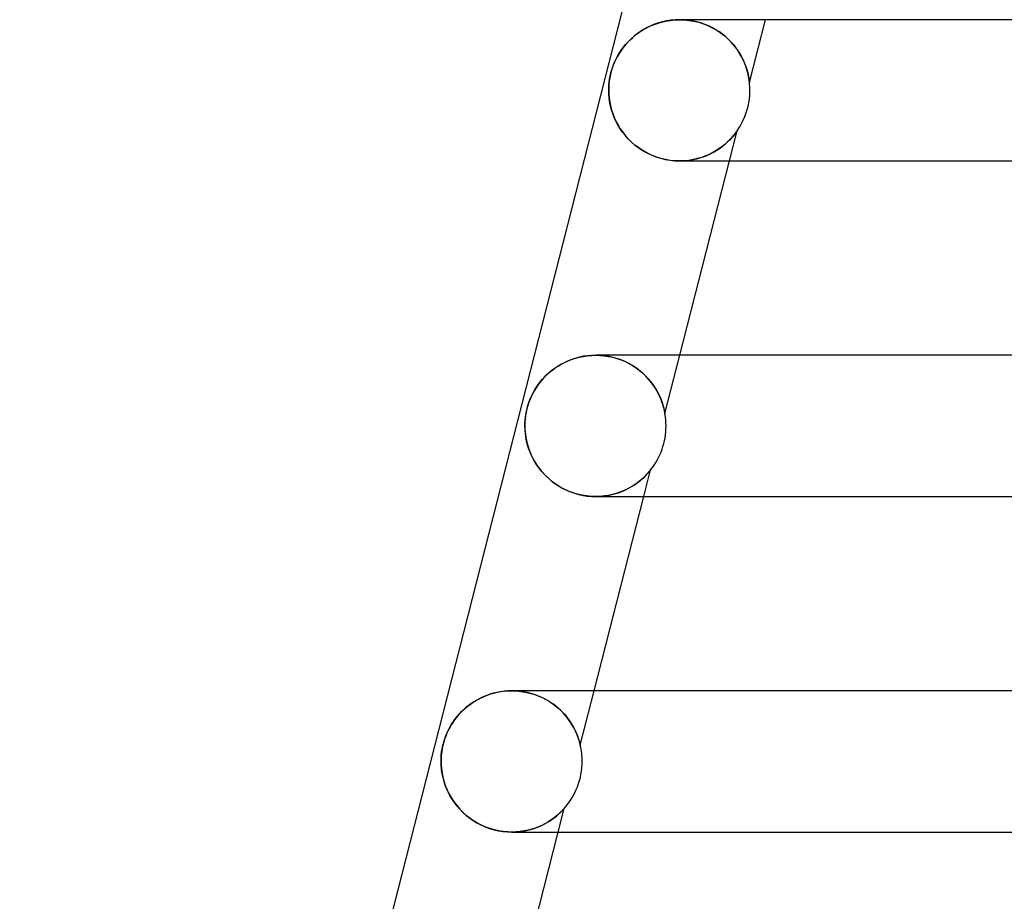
# Model space of a CAD drawing. Header units: millimetres. Extents: x -258 to 258, y -2 to 190.
# Tile 3 of 45: x -214 to -186, y 46 to 71. Entities that reach past the tile are written whole.
import ezdxf

# ---------------------------------------------------------------- set-up
doc = ezdxf.new("R2010")
doc.units = ezdxf.units.MM
doc.layers.add('HIDDEN', color=7, linetype='Continuous')
doc.layers.add('THICK', color=7, linetype='Continuous')

msp = doc.modelspace()

# ---------------------------------------------------------------- linework, layer by layer
at = {"layer": 'HIDDEN'}
for p, q in [((-196.286, 70.277), (-196.384, 70.224)), ((-196.183, 70.326), (-196.286, 70.277)), ((-196.077, 70.37), (-196.183, 70.326)), ((-195.966, 70.408), (-196.077, 70.37)), ((-195.852, 70.44), (-195.966, 70.408)), ((-195.735, 70.466), (-195.852, 70.44)), ((-195.615, 70.484), (-195.735, 70.466)), ((-195.492, 70.496), (-195.615, 70.484)), ((-195.367, 70.5), (-195.492, 70.496)), ((-195.37, 70.5), (-195.234, 70.496)), ((-195.245, 70.496), (-195.367, 70.5)), ((-195.123, 70.485), (-195.245, 70.496)), ((-195.234, 70.496), (-195.096, 70.482)), ((-195.001, 70.467), (-195.123, 70.485)), ((-195.096, 70.482), (-194.96, 70.459)), ((-194.881, 70.441), (-195.001, 70.467)), ((-194.96, 70.459), (-194.824, 70.426)), ((-194.764, 70.408), (-194.881, 70.441)), ((-194.824, 70.426), (-194.692, 70.384)), ((-194.65, 70.368), (-194.764, 70.408)), ((-194.692, 70.384), (-194.565, 70.333)), ((-194.54, 70.322), (-194.65, 70.368)), ((-194.565, 70.333), (-194.442, 70.274)), ((-194.435, 70.27), (-194.54, 70.322)), ((-193.387, 68.718), (-192.932, 70.5)), ((-196.647, 70.04), (-196.725, 69.972)), ((-196.564, 70.104), (-196.647, 70.04)), ((-196.476, 70.166), (-196.564, 70.104)), ((-196.384, 70.224), (-196.476, 70.166)), ((-194.442, 70.274), (-194.327, 70.209)), ((-194.335, 70.214), (-194.435, 70.27)), ((-194.24, 70.153), (-194.335, 70.214)), ((-194.327, 70.209), (-194.217, 70.137)), ((-194.151, 70.088), (-194.24, 70.153)), ((-194.217, 70.137), (-194.115, 70.06)), ((-194.067, 70.02), (-194.151, 70.088)), ((-194.115, 70.06), (-194.02, 69.978)), ((-193.989, 69.948), (-194.067, 70.02)), ((-196.929, 69.756), (-196.987, 69.681)), ((-196.866, 69.83), (-196.929, 69.756)), ((-196.798, 69.902), (-196.866, 69.83)), ((-196.725, 69.972), (-196.798, 69.902)), ((-194.02, 69.978), (-193.933, 69.892)), ((-193.916, 69.875), (-193.989, 69.948)), ((-193.933, 69.892), (-193.852, 69.804)), ((-193.848, 69.799), (-193.916, 69.875)), ((-193.852, 69.804), (-193.779, 69.713)), ((-193.786, 69.722), (-193.848, 69.799)), ((-193.729, 69.644), (-193.786, 69.722)), ((-197.134, 69.449), (-197.174, 69.371)), ((-197.089, 69.527), (-197.134, 69.449)), ((-197.04, 69.604), (-197.089, 69.527)), ((-196.987, 69.681), (-197.04, 69.604)), ((-193.779, 69.713), (-193.713, 69.62)), ((-193.678, 69.565), (-193.729, 69.644)), ((-193.713, 69.62), (-193.655, 69.528)), ((-193.631, 69.486), (-193.678, 69.565)), ((-193.655, 69.528), (-193.604, 69.437)), ((-193.589, 69.408), (-193.631, 69.486)), ((-197.243, 69.211), (-197.273, 69.126)), ((-197.21, 69.293), (-197.243, 69.211)), ((-197.174, 69.371), (-197.21, 69.293)), ((-193.604, 69.437), (-193.56, 69.347)), ((-193.553, 69.331), (-193.589, 69.408)), ((-193.56, 69.347), (-193.523, 69.261)), ((-193.521, 69.257), (-193.553, 69.331)), ((-193.523, 69.261), (-193.492, 69.179)), ((-193.494, 69.186), (-193.521, 69.257)), ((-193.471, 69.119), (-193.494, 69.186)), ((-193.492, 69.179), (-193.466, 69.101)), ((-197.323, 68.946), (-197.342, 68.854)), ((-197.3, 69.037), (-197.323, 68.946)), ((-197.273, 69.126), (-197.3, 69.037)), ((-193.452, 69.055), (-193.471, 69.119)), ((-193.466, 69.101), (-193.445, 69.028)), ((-193.436, 68.996), (-193.452, 69.055)), ((-193.445, 69.028), (-193.428, 68.96)), ((-193.423, 68.942), (-193.436, 68.996)), ((-193.428, 68.96), (-193.414, 68.898)), ((-193.413, 68.891), (-193.423, 68.942)), ((-193.414, 68.898), (-193.404, 68.843)), ((-193.404, 68.844), (-193.413, 68.891)), ((-197.366, 68.674), (-197.371, 68.586)), ((-197.356, 68.763), (-197.366, 68.674)), ((-197.342, 68.854), (-197.356, 68.763)), ((-193.398, 68.802), (-193.404, 68.844)), ((-193.404, 68.843), (-193.397, 68.796)), ((-193.393, 68.767), (-193.398, 68.802)), ((-193.397, 68.796), (-193.392, 68.76)), ((-193.389, 68.74), (-193.393, 68.767)), ((-193.392, 68.76), (-193.389, 68.736)), ((-193.387, 68.724), (-193.389, 68.74)), ((-193.389, 68.736), (-193.387, 68.722)), ((-193.387, 68.718), (-193.387, 68.724)), ((-193.387, 68.722), (-193.387, 68.718)), ((-197.371, 68.586), (-197.373, 68.5)), ((-197.373, 68.5), (-197.371, 68.408)), ((-197.371, 68.408), (-197.364, 68.314)), ((-197.364, 68.314), (-197.352, 68.218)), ((-197.352, 68.218), (-197.335, 68.119)), ((-197.335, 68.119), (-197.313, 68.019)), ((-197.313, 68.019), (-197.284, 67.917)), ((-197.284, 67.917), (-197.25, 67.815)), ((-197.25, 67.815), (-197.209, 67.713)), ((-197.209, 67.713), (-197.161, 67.611)), ((-197.161, 67.611), (-197.107, 67.51)), ((-197.107, 67.51), (-197.046, 67.41)), ((-197.046, 67.41), (-196.977, 67.312)), ((-196.977, 67.312), (-196.901, 67.216)), ((-196.901, 67.216), (-196.818, 67.123)), ((-193.953, 66.5), (-193.735, 67.356)), ((-193.889, 67.16), (-193.846, 67.21)), ((-193.822, 67.239), (-193.86, 67.194)), ((-193.846, 67.21), (-193.81, 67.254)), ((-193.793, 67.276), (-193.822, 67.239)), ((-193.81, 67.254), (-193.782, 67.29)), ((-193.77, 67.306), (-193.793, 67.276)), ((-193.782, 67.29), (-193.762, 67.316)), ((-193.754, 67.328), (-193.77, 67.306)), ((-193.762, 67.316), (-193.749, 67.335)), ((-193.743, 67.343), (-193.754, 67.328)), ((-193.749, 67.335), (-193.741, 67.347)), ((-193.737, 67.352), (-193.743, 67.343)), ((-193.741, 67.347), (-193.736, 67.353)), ((-193.735, 67.356), (-193.737, 67.352)), ((-193.736, 67.353), (-193.735, 67.356)), ((-196.818, 67.123), (-196.727, 67.034)), ((-196.727, 67.034), (-196.63, 66.95)), ((-196.63, 66.95), (-196.525, 66.87)), ((-194.084, 66.97), (-194.159, 66.91)), ((-194.139, 66.926), (-194.065, 66.987)), ((-194.017, 67.03), (-194.084, 66.97)), ((-194.065, 66.987), (-193.998, 67.048)), ((-193.957, 67.088), (-194.017, 67.03)), ((-193.998, 67.048), (-193.94, 67.106)), ((-193.905, 67.143), (-193.957, 67.088)), ((-193.94, 67.106), (-193.889, 67.16)), ((-193.86, 67.194), (-193.905, 67.143)), ((-196.525, 66.87), (-196.413, 66.796)), ((-196.413, 66.796), (-196.295, 66.729)), ((-196.295, 66.729), (-196.171, 66.67)), ((-196.171, 66.67), (-196.042, 66.618)), ((-194.523, 66.688), (-194.629, 66.642)), ((-194.616, 66.647), (-194.508, 66.695)), ((-194.424, 66.738), (-194.523, 66.688)), ((-194.508, 66.695), (-194.406, 66.748)), ((-194.33, 66.793), (-194.424, 66.738)), ((-194.406, 66.748), (-194.31, 66.805)), ((-194.242, 66.85), (-194.33, 66.793)), ((-194.31, 66.805), (-194.22, 66.865)), ((-194.159, 66.91), (-194.242, 66.85)), ((-194.22, 66.865), (-194.139, 66.926)), ((-196.042, 66.618), (-195.91, 66.576)), ((-195.91, 66.576), (-195.774, 66.542)), ((-195.774, 66.542), (-195.637, 66.519)), ((-195.637, 66.519), (-195.501, 66.505)), ((-195.501, 66.505), (-195.365, 66.5)), ((-195.365, 66.5), (-195.23, 66.505)), ((-195.23, 66.505), (-195.364, 66.5)), ((-195.23, 66.505), (-195.098, 66.518)), ((-195.101, 66.518), (-195.23, 66.505)), ((-194.975, 66.539), (-195.101, 66.518)), ((-195.098, 66.518), (-194.971, 66.54)), ((-194.855, 66.567), (-194.975, 66.539)), ((-194.971, 66.54), (-194.848, 66.569)), ((-194.739, 66.602), (-194.855, 66.567)), ((-194.848, 66.569), (-194.729, 66.605)), ((-194.629, 66.642), (-194.739, 66.602)), ((-194.729, 66.605), (-194.616, 66.647)), ((-198.618, 60.798), (-198.714, 60.748)), ((-198.518, 60.843), (-198.618, 60.798)), ((-198.415, 60.883), (-198.518, 60.843)), ((-198.309, 60.918), (-198.415, 60.883)), ((-198.199, 60.947), (-198.309, 60.918)), ((-198.088, 60.97), (-198.199, 60.947)), ((-197.974, 60.986), (-198.088, 60.97)), ((-197.858, 60.997), (-197.974, 60.986)), ((-197.742, 61), (-197.858, 60.997)), ((-197.744, 61), (-197.623, 60.997)), ((-197.628, 60.997), (-197.742, 61)), ((-197.515, 60.987), (-197.628, 60.997)), ((-197.623, 60.997), (-197.502, 60.986)), ((-197.402, 60.971), (-197.515, 60.987)), ((-197.502, 60.986), (-197.38, 60.967)), ((-197.292, 60.949), (-197.402, 60.971)), ((-197.38, 60.967), (-197.259, 60.941)), ((-197.184, 60.921), (-197.292, 60.949)), ((-197.259, 60.941), (-197.139, 60.908)), ((-197.079, 60.888), (-197.184, 60.921)), ((-197.139, 60.908), (-197.023, 60.867)), ((-196.978, 60.849), (-197.079, 60.888)), ((-197.023, 60.867), (-196.91, 60.819)), ((-196.88, 60.806), (-196.978, 60.849)), ((-196.91, 60.819), (-196.801, 60.765)), ((-196.788, 60.758), (-196.88, 60.806)), ((-195.78, 59.346), (-195.358, 61)), ((-198.976, 60.576), (-199.055, 60.512)), ((-198.893, 60.637), (-198.976, 60.576)), ((-198.806, 60.695), (-198.893, 60.637)), ((-198.714, 60.748), (-198.806, 60.695)), ((-196.801, 60.765), (-196.697, 60.705)), ((-196.699, 60.707), (-196.788, 60.758)), ((-196.615, 60.652), (-196.699, 60.707)), ((-196.697, 60.705), (-196.598, 60.641)), ((-196.535, 60.595), (-196.615, 60.652)), ((-196.598, 60.641), (-196.506, 60.572)), ((-196.46, 60.535), (-196.535, 60.595)), ((-196.506, 60.572), (-196.419, 60.499)), ((-196.39, 60.473), (-196.46, 60.535)), ((-199.263, 60.304), (-199.324, 60.23)), ((-199.198, 60.376), (-199.263, 60.304)), ((-199.129, 60.445), (-199.198, 60.376)), ((-199.055, 60.512), (-199.129, 60.445)), ((-196.419, 60.499), (-196.339, 60.423)), ((-196.324, 60.409), (-196.39, 60.473)), ((-196.339, 60.423), (-196.264, 60.345)), ((-196.263, 60.344), (-196.324, 60.409)), ((-196.264, 60.345), (-196.195, 60.264)), ((-196.206, 60.277), (-196.263, 60.344)), ((-196.153, 60.21), (-196.206, 60.277)), ((-196.195, 60.264), (-196.132, 60.181)), ((-199.48, 59.999), (-199.524, 59.919)), ((-199.432, 60.077), (-199.48, 59.999)), ((-199.38, 60.155), (-199.432, 60.077)), ((-199.324, 60.23), (-199.38, 60.155)), ((-196.104, 60.143), (-196.153, 60.21)), ((-196.132, 60.181), (-196.074, 60.098)), ((-196.06, 60.076), (-196.104, 60.143)), ((-196.074, 60.098), (-196.022, 60.014)), ((-196.02, 60.01), (-196.06, 60.076)), ((-196.022, 60.014), (-195.976, 59.93)), ((-195.984, 59.945), (-196.02, 60.01)), ((-199.6, 59.754), (-199.634, 59.667)), ((-199.564, 59.838), (-199.6, 59.754)), ((-199.524, 59.919), (-199.564, 59.838)), ((-195.952, 59.882), (-195.984, 59.945)), ((-195.976, 59.93), (-195.936, 59.848)), ((-195.924, 59.821), (-195.952, 59.882)), ((-195.936, 59.848), (-195.901, 59.768)), ((-195.899, 59.763), (-195.924, 59.821)), ((-195.901, 59.768), (-195.872, 59.692)), ((-195.877, 59.707), (-195.899, 59.763)), ((-195.858, 59.654), (-195.877, 59.707)), ((-195.872, 59.692), (-195.848, 59.621)), ((-199.689, 59.481), (-199.711, 59.385)), ((-199.664, 59.576), (-199.689, 59.481)), ((-199.634, 59.667), (-199.664, 59.576)), ((-195.842, 59.605), (-195.858, 59.654)), ((-195.848, 59.621), (-195.828, 59.556)), ((-195.829, 59.559), (-195.842, 59.605)), ((-195.817, 59.515), (-195.829, 59.559)), ((-195.828, 59.556), (-195.812, 59.498)), ((-195.807, 59.475), (-195.817, 59.515)), ((-195.812, 59.498), (-195.801, 59.449)), ((-195.798, 59.438), (-195.807, 59.475)), ((-195.801, 59.449), (-195.792, 59.409)), ((-195.791, 59.406), (-195.798, 59.438)), ((-195.792, 59.409), (-195.786, 59.38)), ((-195.786, 59.381), (-195.791, 59.406)), ((-199.739, 59.19), (-199.746, 59.094)), ((-199.727, 59.287), (-199.739, 59.19)), ((-199.711, 59.385), (-199.727, 59.287)), ((-195.783, 59.362), (-195.786, 59.381)), ((-195.786, 59.38), (-195.783, 59.36)), ((-195.781, 59.35), (-195.783, 59.362)), ((-195.783, 59.36), (-195.781, 59.35)), ((-195.78, 59.346), (-195.781, 59.35)), ((-195.781, 59.35), (-195.78, 59.346)), ((-199.746, 59.094), (-199.748, 59)), ((-199.748, 59), (-199.746, 58.92)), ((-199.746, 58.92), (-199.741, 58.838)), ((-199.741, 58.838), (-199.732, 58.755)), ((-199.732, 58.755), (-199.72, 58.671)), ((-199.72, 58.671), (-199.703, 58.586)), ((-199.703, 58.586), (-199.683, 58.5)), ((-199.683, 58.5), (-199.658, 58.414)), ((-199.658, 58.414), (-199.629, 58.326)), ((-199.629, 58.326), (-199.595, 58.239)), ((-199.595, 58.239), (-199.556, 58.152)), ((-199.556, 58.152), (-199.512, 58.065)), ((-199.512, 58.065), (-199.463, 57.978)), ((-199.463, 57.978), (-199.409, 57.892)), ((-199.409, 57.892), (-199.349, 57.808)), ((-199.349, 57.808), (-199.283, 57.725)), ((-196.379, 57), (-196.187, 57.752)), ((-196.202, 57.734), (-196.22, 57.712)), ((-196.208, 57.726), (-196.196, 57.741)), ((-196.191, 57.747), (-196.202, 57.734)), ((-196.196, 57.741), (-196.189, 57.749)), ((-196.187, 57.752), (-196.191, 57.747)), ((-196.189, 57.749), (-196.187, 57.752)), ((-199.283, 57.725), (-199.212, 57.644)), ((-199.212, 57.644), (-199.136, 57.566)), ((-199.136, 57.566), (-199.054, 57.491)), ((-199.054, 57.491), (-198.967, 57.42)), ((-196.554, 57.396), (-196.486, 57.448)), ((-196.442, 57.486), (-196.498, 57.439)), ((-196.486, 57.448), (-196.426, 57.5)), ((-196.392, 57.53), (-196.442, 57.486)), ((-196.426, 57.5), (-196.372, 57.549)), ((-196.348, 57.572), (-196.392, 57.53)), ((-196.372, 57.549), (-196.325, 57.596)), ((-196.309, 57.612), (-196.348, 57.572)), ((-196.325, 57.596), (-196.285, 57.638)), ((-196.274, 57.65), (-196.309, 57.612)), ((-196.285, 57.638), (-196.252, 57.675)), ((-196.244, 57.684), (-196.274, 57.65)), ((-196.252, 57.675), (-196.226, 57.705)), ((-196.22, 57.712), (-196.244, 57.684)), ((-196.226, 57.705), (-196.208, 57.726)), ((-198.967, 57.42), (-198.874, 57.352)), ((-198.874, 57.352), (-198.776, 57.289)), ((-198.776, 57.289), (-198.673, 57.231)), ((-198.673, 57.231), (-198.565, 57.178)), ((-198.565, 57.178), (-198.454, 57.132)), ((-196.974, 57.155), (-196.88, 57.197)), ((-196.869, 57.202), (-196.961, 57.16)), ((-196.88, 57.197), (-196.791, 57.243)), ((-196.782, 57.248), (-196.869, 57.202)), ((-196.791, 57.243), (-196.706, 57.292)), ((-196.702, 57.295), (-196.782, 57.248)), ((-196.706, 57.292), (-196.627, 57.343)), ((-196.628, 57.343), (-196.702, 57.295)), ((-196.56, 57.391), (-196.628, 57.343)), ((-196.627, 57.343), (-196.554, 57.396)), ((-196.498, 57.439), (-196.56, 57.391)), ((-198.454, 57.132), (-198.338, 57.092)), ((-198.338, 57.092), (-198.22, 57.059)), ((-198.22, 57.059), (-198.1, 57.033)), ((-198.1, 57.033), (-197.98, 57.014)), ((-197.98, 57.014), (-197.859, 57.003)), ((-197.859, 57.003), (-197.739, 57)), ((-197.617, 57.004), (-197.74, 57)), ((-197.739, 57), (-197.62, 57.004)), ((-197.62, 57.004), (-197.504, 57.014)), ((-197.496, 57.015), (-197.617, 57.004)), ((-197.504, 57.014), (-197.391, 57.031)), ((-197.38, 57.033), (-197.496, 57.015)), ((-197.391, 57.031), (-197.281, 57.054)), ((-197.268, 57.057), (-197.38, 57.033)), ((-197.281, 57.054), (-197.175, 57.083)), ((-197.161, 57.087), (-197.268, 57.057)), ((-197.175, 57.083), (-197.072, 57.116)), ((-197.059, 57.121), (-197.161, 57.087)), ((-197.072, 57.116), (-196.974, 57.155)), ((-196.961, 57.16), (-197.059, 57.121)), ((-200.931, 51.327), (-201.022, 51.284)), ((-200.838, 51.366), (-200.931, 51.327)), ((-200.741, 51.4), (-200.838, 51.366)), ((-200.643, 51.43), (-200.741, 51.4)), ((-200.542, 51.454), (-200.643, 51.43)), ((-200.439, 51.474), (-200.542, 51.454)), ((-200.334, 51.488), (-200.439, 51.474)), ((-200.227, 51.497), (-200.334, 51.488)), ((-200.119, 51.5), (-200.227, 51.497)), ((-200.01, 51.497), (-200.119, 51.5)), ((-200.116, 51.5), (-199.991, 51.496)), ((-199.901, 51.489), (-200.01, 51.497)), ((-199.991, 51.496), (-199.864, 51.484)), ((-199.793, 51.474), (-199.901, 51.489)), ((-199.864, 51.484), (-199.739, 51.464)), ((-199.686, 51.453), (-199.793, 51.474)), ((-199.739, 51.464), (-199.615, 51.436)), ((-199.581, 51.427), (-199.686, 51.453)), ((-199.615, 51.436), (-199.494, 51.401)), ((-199.479, 51.396), (-199.581, 51.427)), ((-199.494, 51.401), (-199.376, 51.358)), ((-199.38, 51.36), (-199.479, 51.396)), ((-199.284, 51.319), (-199.38, 51.36)), ((-199.376, 51.358), (-199.263, 51.309)), ((-199.193, 51.274), (-199.284, 51.319)), ((-198.178, 49.957), (-197.784, 51.5)), ((-201.354, 51.074), (-201.428, 51.013)), ((-201.276, 51.132), (-201.354, 51.074)), ((-201.194, 51.186), (-201.276, 51.132)), ((-201.11, 51.237), (-201.194, 51.186)), ((-201.022, 51.284), (-201.11, 51.237)), ((-199.263, 51.309), (-199.155, 51.254)), ((-199.105, 51.225), (-199.193, 51.274)), ((-199.155, 51.254), (-199.052, 51.193)), ((-199.021, 51.173), (-199.105, 51.225)), ((-199.052, 51.193), (-198.956, 51.128)), ((-198.942, 51.118), (-199.021, 51.173)), ((-198.956, 51.128), (-198.865, 51.059)), ((-198.867, 51.061), (-198.942, 51.118)), ((-198.796, 51.001), (-198.867, 51.061)), ((-198.865, 51.059), (-198.78, 50.987)), ((-201.627, 50.816), (-201.685, 50.747)), ((-201.565, 50.884), (-201.627, 50.816)), ((-201.498, 50.949), (-201.565, 50.884)), ((-201.428, 51.013), (-201.498, 50.949)), ((-198.73, 50.94), (-198.796, 51.001)), ((-198.78, 50.987), (-198.702, 50.911)), ((-198.668, 50.877), (-198.73, 50.94)), ((-198.702, 50.911), (-198.63, 50.834)), ((-198.611, 50.813), (-198.668, 50.877)), ((-198.63, 50.834), (-198.563, 50.755)), ((-198.558, 50.749), (-198.611, 50.813)), ((-198.563, 50.755), (-198.502, 50.675)), ((-201.835, 50.533), (-201.877, 50.459)), ((-201.789, 50.605), (-201.835, 50.533)), ((-201.739, 50.677), (-201.789, 50.605)), ((-201.685, 50.747), (-201.739, 50.677)), ((-198.509, 50.685), (-198.558, 50.749)), ((-198.465, 50.621), (-198.509, 50.685)), ((-198.502, 50.675), (-198.448, 50.595)), ((-198.425, 50.559), (-198.465, 50.621)), ((-198.448, 50.595), (-198.399, 50.515)), ((-198.389, 50.498), (-198.425, 50.559)), ((-198.399, 50.515), (-198.355, 50.437)), ((-198.356, 50.438), (-198.389, 50.498)), ((-201.989, 50.219), (-202.02, 50.133)), ((-201.955, 50.302), (-201.989, 50.219)), ((-201.917, 50.382), (-201.955, 50.302)), ((-201.877, 50.459), (-201.917, 50.382)), ((-198.327, 50.381), (-198.356, 50.438)), ((-198.355, 50.437), (-198.318, 50.361)), ((-198.301, 50.325), (-198.327, 50.381)), ((-198.318, 50.361), (-198.285, 50.289)), ((-198.279, 50.273), (-198.301, 50.325)), ((-198.285, 50.289), (-198.258, 50.221)), ((-198.259, 50.223), (-198.279, 50.273)), ((-198.242, 50.176), (-198.259, 50.223)), ((-198.258, 50.221), (-198.236, 50.159)), ((-202.071, 49.953), (-202.09, 49.862)), ((-202.047, 50.044), (-202.071, 49.953)), ((-202.02, 50.133), (-202.047, 50.044)), ((-198.226, 50.13), (-198.242, 50.176)), ((-198.236, 50.159), (-198.218, 50.104)), ((-198.213, 50.089), (-198.226, 50.13)), ((-198.218, 50.104), (-198.203, 50.056)), ((-198.202, 50.051), (-198.213, 50.089)), ((-198.203, 50.056), (-198.193, 50.018)), ((-198.193, 50.019), (-198.202, 50.051)), ((-198.186, 49.993), (-198.193, 50.019)), ((-198.193, 50.018), (-198.185, 49.989)), ((-198.182, 49.973), (-198.186, 49.993)), ((-198.185, 49.989), (-198.181, 49.971)), ((-198.179, 49.961), (-198.182, 49.973)), ((-198.181, 49.971), (-198.179, 49.96)), ((-198.178, 49.957), (-198.179, 49.961)), ((-198.179, 49.96), (-198.178, 49.957)), ((-202.115, 49.679), (-202.121, 49.589)), ((-202.104, 49.77), (-202.115, 49.679)), ((-202.09, 49.862), (-202.104, 49.77)), ((-202.121, 49.589), (-202.122, 49.5)), ((-202.122, 49.5), (-202.12, 49.405)), ((-202.12, 49.405), (-202.113, 49.309)), ((-202.113, 49.309), (-202.101, 49.213)), ((-202.101, 49.213), (-202.084, 49.115)), ((-202.084, 49.115), (-202.062, 49.017)), ((-202.062, 49.017), (-202.034, 48.919)), ((-202.034, 48.919), (-202.001, 48.82)), ((-202.001, 48.82), (-201.962, 48.721)), ((-201.962, 48.721), (-201.917, 48.623)), ((-201.917, 48.623), (-201.865, 48.525)), ((-201.865, 48.525), (-201.807, 48.428)), ((-201.807, 48.428), (-201.742, 48.333)), ((-201.742, 48.333), (-201.67, 48.24)), ((-201.67, 48.24), (-201.592, 48.15)), ((-201.592, 48.15), (-201.507, 48.063)), ((-201.507, 48.063), (-201.416, 47.98)), ((-201.416, 47.98), (-201.319, 47.902)), ((-198.814, 47.988), (-198.863, 47.948)), ((-198.854, 47.955), (-198.801, 48)), ((-198.772, 48.027), (-198.814, 47.988)), ((-198.805, 47.5), (-198.636, 48.165)), ((-198.801, 48), (-198.755, 48.042)), ((-198.734, 48.062), (-198.772, 48.027)), ((-198.755, 48.042), (-198.716, 48.08)), ((-198.702, 48.094), (-198.734, 48.062)), ((-198.716, 48.08), (-198.685, 48.112)), ((-198.676, 48.121), (-198.702, 48.094)), ((-198.685, 48.112), (-198.662, 48.136)), ((-198.657, 48.141), (-198.676, 48.121)), ((-198.662, 48.136), (-198.647, 48.153)), ((-198.645, 48.155), (-198.657, 48.141)), ((-198.647, 48.153), (-198.638, 48.162)), ((-198.638, 48.163), (-198.645, 48.155)), ((-198.638, 48.162), (-198.636, 48.165)), ((-198.636, 48.165), (-198.638, 48.163)), ((-201.319, 47.902), (-201.215, 47.83)), ((-201.215, 47.83), (-201.106, 47.762)), ((-201.106, 47.762), (-200.991, 47.702)), ((-200.991, 47.702), (-200.872, 47.649)), ((-199.269, 47.69), (-199.358, 47.651)), ((-199.311, 47.671), (-199.218, 47.715)), ((-199.187, 47.732), (-199.269, 47.69)), ((-199.218, 47.715), (-199.132, 47.762)), ((-199.11, 47.775), (-199.187, 47.732)), ((-199.132, 47.762), (-199.053, 47.81)), ((-199.04, 47.818), (-199.11, 47.775)), ((-199.053, 47.81), (-198.98, 47.859)), ((-198.975, 47.862), (-199.04, 47.818)), ((-198.98, 47.859), (-198.914, 47.907)), ((-198.916, 47.906), (-198.975, 47.862)), ((-198.863, 47.948), (-198.916, 47.906)), ((-198.914, 47.907), (-198.854, 47.955)), ((-200.872, 47.649), (-200.749, 47.603)), ((-200.749, 47.603), (-200.623, 47.566)), ((-200.623, 47.566), (-200.496, 47.536)), ((-200.496, 47.536), (-200.368, 47.516)), ((-200.368, 47.516), (-200.241, 47.504)), ((-200.241, 47.504), (-200.115, 47.5)), ((-200.115, 47.5), (-199.987, 47.504)), ((-199.994, 47.504), (-200.114, 47.5)), ((-199.877, 47.514), (-199.994, 47.504)), ((-199.987, 47.504), (-199.863, 47.516)), ((-199.764, 47.531), (-199.877, 47.514)), ((-199.863, 47.516), (-199.743, 47.535)), ((-199.656, 47.554), (-199.764, 47.531)), ((-199.743, 47.535), (-199.627, 47.561)), ((-199.551, 47.582), (-199.656, 47.554)), ((-199.627, 47.561), (-199.516, 47.593)), ((-199.452, 47.615), (-199.551, 47.582)), ((-199.516, 47.593), (-199.41, 47.63)), ((-199.358, 47.651), (-199.452, 47.615)), ((-199.41, 47.63), (-199.311, 47.671))]:
    msp.add_line(p, q, dxfattribs=at)
for centre, start, end in [((-195.375, 68.5), 0, 6.2534), ((-195.375, 68.5), 325.0952, 0), ((-197.75, 59), 0, 9.9685), ((-197.75, 59), 321.38, 0), ((-200.125, 49.5), 0, 13.2126), ((-200.125, 49.5), 318.1358, 0)]:
    msp.add_arc(centre, 2, start, end, dxfattribs=at)
at = {"layer": 'THICK'}
for p, q in [((-190.239, 97.211), (-214.056, 3.947)), ((-196.332, 70.253), (-196.227, 70.306)), ((-196.227, 70.306), (-196.117, 70.354)), ((-196.117, 70.354), (-196.002, 70.396)), ((-196.002, 70.396), (-195.883, 70.432)), ((-195.883, 70.432), (-195.76, 70.461)), ((-195.76, 70.461), (-195.633, 70.482)), ((-195.633, 70.482), (-195.503, 70.495)), ((-195.503, 70.495), (-195.37, 70.5)), ((-1.968, 70.5), (-195.365, 70.5)), ((-196.769, 69.93), (-196.693, 70)), ((-196.693, 70), (-196.612, 70.068)), ((-196.612, 70.068), (-196.524, 70.133)), ((-196.524, 70.133), (-196.431, 70.195)), ((-196.431, 70.195), (-196.332, 70.253)), ((-196.963, 69.712), (-196.904, 69.786)), ((-196.904, 69.786), (-196.839, 69.859)), ((-196.839, 69.859), (-196.769, 69.93)), ((-197.154, 69.41), (-197.113, 69.486)), ((-197.113, 69.486), (-197.067, 69.562)), ((-197.067, 69.562), (-197.018, 69.638)), ((-197.018, 69.638), (-196.963, 69.712)), ((-197.288, 69.08), (-197.259, 69.167)), ((-197.259, 69.167), (-197.227, 69.251)), ((-197.227, 69.251), (-197.192, 69.332)), ((-197.192, 69.332), (-197.154, 69.41)), ((-197.349, 68.813), (-197.333, 68.902)), ((-197.333, 68.902), (-197.312, 68.991)), ((-197.312, 68.991), (-197.288, 69.08)), ((-197.372, 68.569), (-197.368, 68.645)), ((-197.368, 68.645), (-197.361, 68.727)), ((-197.361, 68.727), (-197.349, 68.813)), ((-197.373, 68.5), (-197.372, 68.569)), ((-197.37, 68.401), (-197.373, 68.5)), ((-197.363, 68.3), (-197.37, 68.401)), ((-197.349, 68.195), (-197.363, 68.3)), ((-197.329, 68.089), (-197.349, 68.195)), ((-197.303, 67.98), (-197.329, 68.089)), ((-197.269, 67.869), (-197.303, 67.98)), ((-197.228, 67.758), (-197.269, 67.869)), ((-197.179, 67.647), (-197.228, 67.758)), ((-197.123, 67.538), (-197.179, 67.647)), ((-197.06, 67.432), (-197.123, 67.538)), ((-196.989, 67.328), (-197.06, 67.432)), ((-196.911, 67.228), (-196.989, 67.328)), ((-196.826, 67.131), (-196.911, 67.228)), ((-196.733, 67.039), (-196.826, 67.131)), ((-196.633, 66.952), (-196.733, 67.039)), ((-196.525, 66.871), (-196.633, 66.952)), ((-196.411, 66.795), (-196.525, 66.871)), ((-196.291, 66.727), (-196.411, 66.795)), ((-196.165, 66.667), (-196.291, 66.727)), ((-196.035, 66.616), (-196.165, 66.667)), ((-195.901, 66.573), (-196.035, 66.616)), ((-195.766, 66.541), (-195.901, 66.573)), ((-195.631, 66.518), (-195.766, 66.541)), ((-195.497, 66.504), (-195.631, 66.518)), ((-195.364, 66.5), (-195.497, 66.504)), ((-195.366, 66.5), (-2, 66.5)), ((-195.358, 61), (-193.953, 66.5)), ((-198.716, 60.748), (-198.623, 60.796)), ((-198.623, 60.796), (-198.526, 60.84)), ((-198.526, 60.84), (-198.424, 60.88)), ((-198.424, 60.88), (-198.318, 60.915)), ((-198.318, 60.915), (-198.209, 60.944)), ((-198.209, 60.944), (-198.097, 60.968)), ((-198.097, 60.968), (-197.982, 60.985)), ((-197.982, 60.985), (-197.864, 60.996)), ((-197.864, 60.996), (-197.744, 61)), ((-1.976, 61), (-197.74, 61)), ((-199.117, 60.456), (-199.046, 60.52)), ((-199.046, 60.52), (-198.97, 60.581)), ((-198.97, 60.581), (-198.89, 60.64)), ((-198.89, 60.64), (-198.805, 60.695)), ((-198.805, 60.695), (-198.716, 60.748)), ((-199.359, 60.184), (-199.305, 60.254)), ((-199.305, 60.254), (-199.247, 60.323)), ((-199.247, 60.323), (-199.184, 60.39)), ((-199.184, 60.39), (-199.117, 60.456)), ((-199.535, 59.898), (-199.496, 59.972)), ((-199.496, 59.972), (-199.454, 60.043)), ((-199.454, 60.043), (-199.408, 60.114)), ((-199.408, 60.114), (-199.359, 60.184)), ((-199.636, 59.661), (-199.605, 59.743)), ((-199.605, 59.743), (-199.571, 59.822)), ((-199.571, 59.822), (-199.535, 59.898)), ((-199.722, 59.325), (-199.706, 59.408)), ((-199.706, 59.408), (-199.687, 59.493)), ((-199.687, 59.493), (-199.663, 59.577)), ((-199.663, 59.577), (-199.636, 59.661)), ((-199.746, 59.081), (-199.741, 59.162)), ((-199.741, 59.162), (-199.733, 59.242)), ((-199.733, 59.242), (-199.722, 59.325)), ((-199.748, 59), (-199.746, 59.081)), ((-199.744, 58.892), (-199.748, 59)), ((-199.735, 58.783), (-199.744, 58.892)), ((-199.72, 58.673), (-199.735, 58.783)), ((-199.698, 58.564), (-199.72, 58.673)), ((-199.67, 58.454), (-199.698, 58.564)), ((-199.635, 58.345), (-199.67, 58.454)), ((-199.593, 58.235), (-199.635, 58.345)), ((-199.543, 58.125), (-199.593, 58.235)), ((-199.486, 58.017), (-199.543, 58.125)), ((-199.421, 57.91), (-199.486, 58.017)), ((-199.347, 57.806), (-199.421, 57.91)), ((-199.266, 57.705), (-199.347, 57.806)), ((-199.178, 57.608), (-199.266, 57.705)), ((-199.082, 57.516), (-199.178, 57.608)), ((-198.98, 57.43), (-199.082, 57.516)), ((-198.871, 57.35), (-198.98, 57.43)), ((-198.756, 57.277), (-198.871, 57.35)), ((-198.636, 57.212), (-198.756, 57.277)), ((-198.511, 57.155), (-198.636, 57.212)), ((-198.383, 57.106), (-198.511, 57.155)), ((-198.254, 57.067), (-198.383, 57.106)), ((-198.124, 57.037), (-198.254, 57.067)), ((-197.994, 57.016), (-198.124, 57.037)), ((-197.866, 57.004), (-197.994, 57.016)), ((-197.74, 57), (-197.866, 57.004)), ((-197.784, 51.5), (-196.379, 57)), ((-197.741, 57), (-2, 57)), ((-201.024, 51.283), (-200.923, 51.331)), ((-200.923, 51.331), (-200.817, 51.373)), ((-200.817, 51.373), (-200.708, 51.411)), ((-200.708, 51.411), (-200.596, 51.442)), ((-200.596, 51.442), (-200.48, 51.467)), ((-200.48, 51.467), (-200.361, 51.485)), ((-200.361, 51.485), (-200.24, 51.496)), ((-200.24, 51.496), (-200.116, 51.5)), ((-1.983, 51.5), (-200.115, 51.5)), ((-201.458, 50.987), (-201.381, 51.052)), ((-201.381, 51.052), (-201.299, 51.115)), ((-201.299, 51.115), (-201.212, 51.175)), ((-201.212, 51.175), (-201.121, 51.231)), ((-201.121, 51.231), (-201.024, 51.283)), ((-201.719, 50.704), (-201.66, 50.777)), ((-201.66, 50.777), (-201.598, 50.849)), ((-201.598, 50.849), (-201.53, 50.919)), ((-201.53, 50.919), (-201.458, 50.987)), ((-201.869, 50.473), (-201.823, 50.552)), ((-201.823, 50.552), (-201.773, 50.629)), ((-201.773, 50.629), (-201.719, 50.704)), ((-202.019, 50.136), (-201.987, 50.225)), ((-201.987, 50.225), (-201.951, 50.311)), ((-201.951, 50.311), (-201.912, 50.394)), ((-201.912, 50.394), (-201.869, 50.473)), ((-202.09, 49.861), (-202.071, 49.953)), ((-202.071, 49.953), (-202.047, 50.045)), ((-202.047, 50.045), (-202.019, 50.136)), ((-202.121, 49.588), (-202.115, 49.677)), ((-202.115, 49.677), (-202.105, 49.768)), ((-202.105, 49.768), (-202.09, 49.861)), ((-202.122, 49.5), (-202.121, 49.588)), ((-202.119, 49.396), (-202.122, 49.5)), ((-202.111, 49.29), (-202.119, 49.396)), ((-202.096, 49.182), (-202.111, 49.29)), ((-202.075, 49.074), (-202.096, 49.182)), ((-202.048, 48.966), (-202.075, 49.074)), ((-202.014, 48.857), (-202.048, 48.966)), ((-201.973, 48.748), (-202.014, 48.857)), ((-201.925, 48.641), (-201.973, 48.748)), ((-201.871, 48.536), (-201.925, 48.641)), ((-201.81, 48.434), (-201.871, 48.536)), ((-201.743, 48.334), (-201.81, 48.434)), ((-201.669, 48.238), (-201.743, 48.334)), ((-201.588, 48.145), (-201.669, 48.238)), ((-201.501, 48.057), (-201.588, 48.145)), ((-201.408, 47.973), (-201.501, 48.057)), ((-201.308, 47.894), (-201.408, 47.973)), ((-201.203, 47.821), (-201.308, 47.894)), ((-201.091, 47.754), (-201.203, 47.821)), ((-200.975, 47.695), (-201.091, 47.754)), ((-200.856, 47.642), (-200.975, 47.695)), ((-200.733, 47.598), (-200.856, 47.642)), ((-200.609, 47.562), (-200.733, 47.598)), ((-200.483, 47.534), (-200.609, 47.562)), ((-200.359, 47.515), (-200.483, 47.534)), ((-200.235, 47.504), (-200.359, 47.515)), ((-200.114, 47.5), (-200.235, 47.504)), ((-200.21, 42), (-198.805, 47.5)), ((-200.116, 47.5), (-2, 47.5))]:
    msp.add_line(p, q, dxfattribs=at)

doc.saveas('drawing.dxf')
